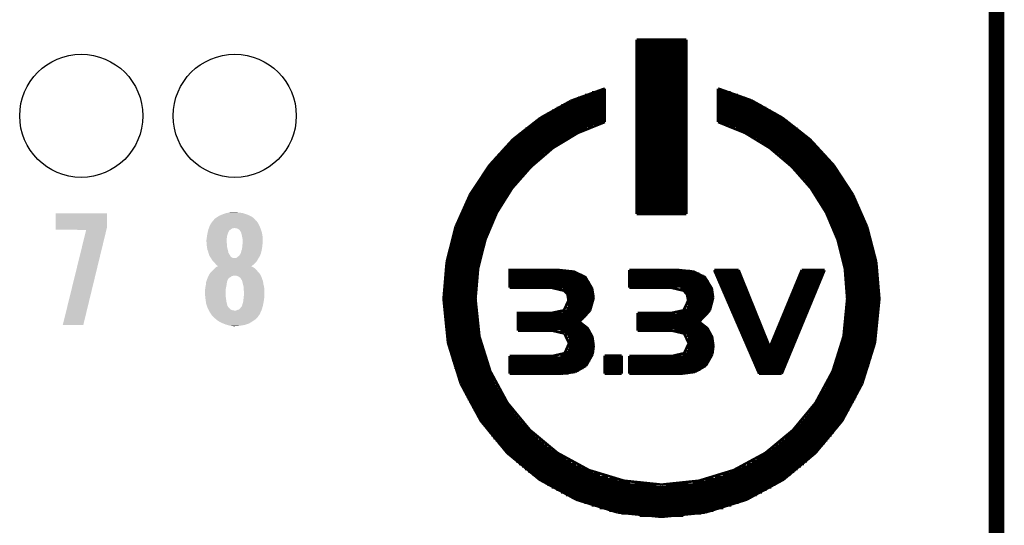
# Model space of a CAD drawing. Extents: x -1.3 to 24.2, y -3.9 to 39.2.
# Tile 21 of 37: x 14.6 to 24.2, y 19.2 to 24.1. Entities that reach past the tile are written whole.
import ezdxf

# ---------------------------------------------------------------- set-up
doc = ezdxf.new("R2010")
doc.units = 0
doc.layers.get('0').update_dxf_attribs({"linetype": 'CONTINUOUS'})
for name, color, linetype in [('THERMO_10_CLICK_V101_GKO', 5, 'CONTINUOUS'), ('THERMO_10_CLICK_V101_GTO', 14, 'CONTINUOUS'), ('THERMO_10_CLICK_V101_GTS', 12, 'CONTINUOUS')]:
    doc.layers.add(name, color=color, linetype=linetype)

# ---------------------------------------------------------------- blocks, each defined once
blk = doc.blocks.new('ROUND_38')
blk.add_circle((0, 0), 0.602)

msp = doc.modelspace()

# ---------------------------------------------------------------- linework, layer by layer
at = {"layer": 'THERMO_10_CLICK_V101_GKO', "const_width": 0.1524}
msp.add_lwpolyline([(24.13, -1.27), (24.13, 36.83)], dxfattribs=at)
at = {"layer": 'THERMO_10_CLICK_V101_GTO', "const_width": 0.0254}
for points in [[(20.60956, 22.24024), (20.60956, 23.94458)], [(20.60956, 23.94458), (21.09724, 23.94458)], [(20.60956, 23.93442), (21.09724, 23.93442)], [(20.60956, 23.90902), (21.09724, 23.90902)], [(20.60956, 23.88362), (21.09724, 23.88362)], [(21.09724, 22.24024), (21.09724, 23.94458)], [(20.60956, 23.85822), (21.09724, 23.85822)], [(20.60956, 23.83282), (21.09724, 23.83282)], [(20.60956, 23.80742), (21.09724, 23.80742)], [(20.60956, 23.78202), (21.09724, 23.78202)], [(20.60956, 23.75662), (21.09724, 23.75662)], [(20.60956, 23.73122), (21.09724, 23.73122)], [(20.60956, 23.70582), (21.09724, 23.70582)], [(20.60956, 23.68042), (21.09724, 23.68042)], [(20.60956, 23.65502), (21.09724, 23.65502)], [(20.60956, 23.62962), (21.09724, 23.62962)], [(20.60956, 23.60422), (21.09724, 23.60422)], [(20.60956, 23.57882), (21.09724, 23.57882)], [(20.60956, 23.55342), (21.09724, 23.55342)], [(20.60956, 23.52802), (21.09724, 23.52802)], [(20.60956, 23.50262), (21.09724, 23.50262)], [(19.96948, 23.34768), (20.29968, 23.46706)], [(20.1041, 23.40356), (20.29968, 23.40356)], [(20.17522, 23.42896), (20.29968, 23.42896)], [(20.2565, 23.45436), (20.29968, 23.45436)], [(20.29968, 23.1394), (20.29968, 23.46706)], [(20.60956, 23.47722), (21.09724, 23.47722)], [(20.60956, 23.45182), (21.09724, 23.45182)], [(20.60956, 23.42642), (21.09724, 23.42642)], [(20.60956, 23.40102), (21.09724, 23.40102)], [(21.40712, 23.1394), (21.40712, 23.46706)], [(21.40712, 23.46706), (21.73478, 23.35022)], [(21.40712, 23.45436), (21.4503, 23.45436)], [(21.40712, 23.42896), (21.53158, 23.42896)], [(21.40712, 23.40356), (21.6027, 23.40356)], [(19.66976, 23.18004), (19.96948, 23.34768)], [(19.8755, 23.30196), (20.29968, 23.30196)], [(19.9263, 23.32736), (20.29968, 23.32736)], [(19.97964, 23.35276), (20.29968, 23.35276)], [(20.0406, 23.37816), (20.29968, 23.37816)], [(20.60956, 23.37562), (21.09724, 23.37562)], [(20.60956, 23.35022), (21.09724, 23.35022)], [(20.60956, 23.32482), (21.09724, 23.32482)], [(20.60956, 23.29942), (21.09724, 23.29942)], [(21.40712, 23.37816), (21.6662, 23.37816)], [(21.40712, 23.35276), (21.72462, 23.35276)], [(21.40712, 23.32736), (21.7805, 23.32736)], [(21.40712, 23.30196), (21.8313, 23.30196)], [(21.73478, 23.35022), (22.03704, 23.18004)], [(19.70024, 23.20036), (20.29968, 23.20036)], [(19.74088, 23.22576), (20.29968, 23.22576)], [(19.78152, 23.25116), (20.29968, 23.25116)], [(19.82724, 23.27656), (20.29968, 23.27656)], [(20.60956, 23.27402), (21.09724, 23.27402)], [(20.60956, 23.24862), (21.09724, 23.24862)], [(20.60956, 23.22322), (21.09724, 23.22322)], [(20.60956, 23.19782), (21.09724, 23.19782)], [(21.40712, 23.27656), (21.87956, 23.27656)], [(21.40712, 23.25116), (21.92274, 23.25116)], [(21.40712, 23.22576), (21.96592, 23.22576)], [(21.40712, 23.20036), (22.00656, 23.20036)], [(19.03476, 21.40966), (19.06016, 21.70684), (19.13128, 21.98878), (19.24304, 22.25294), (19.3929, 22.4917), (19.57832, 22.70252), (19.79168, 22.8854), (20.03552, 23.03272), (20.29968, 23.1394)], [(19.40052, 22.96922), (19.66976, 23.18004)], [(19.55546, 23.09876), (20.18538, 23.09876)], [(19.58848, 23.12416), (20.25396, 23.12416)], [(19.62404, 23.14956), (20.29968, 23.14956)], [(19.66214, 23.17496), (20.29968, 23.17496)], [(20.60956, 23.17242), (21.09724, 23.17242)], [(20.60956, 23.14702), (21.09724, 23.14702)], [(20.60956, 23.12162), (21.09724, 23.12162)], [(21.40712, 23.17496), (22.04466, 23.17496)], [(21.40712, 23.14956), (22.08276, 23.14956)], [(21.40712, 23.1394), (21.67128, 23.03272), (21.91258, 22.8854), (22.12848, 22.70252), (22.3139, 22.4917), (22.46376, 22.25294), (22.57552, 21.98878), (22.64664, 21.70684), (22.6695, 21.40966)], [(21.45284, 23.12416), (22.11578, 23.12416)], [(21.52142, 23.09876), (22.15134, 23.09876)], [(22.03704, 23.18004), (22.30628, 22.96922)], [(19.46148, 23.02256), (20.01774, 23.02256)], [(19.49196, 23.04796), (20.06854, 23.04796)], [(19.52244, 23.07336), (20.12442, 23.07336)], [(20.60956, 23.09622), (21.09724, 23.09622)], [(20.60956, 23.07082), (21.09724, 23.07082)], [(20.60956, 23.04542), (21.09724, 23.04542)], [(20.60956, 23.02002), (21.09724, 23.02002)], [(21.58238, 23.07336), (22.18436, 23.07336)], [(21.63826, 23.04796), (22.21484, 23.04796)], [(21.68906, 23.02256), (22.24532, 23.02256)], [(19.16938, 22.71522), (19.40052, 22.96922)], [(19.35226, 22.92096), (19.84502, 22.92096)], [(19.37766, 22.94636), (19.88566, 22.94636)], [(19.4056, 22.97176), (19.9263, 22.97176)], [(19.43354, 22.99716), (19.96948, 22.99716)], [(20.60956, 22.99462), (21.09724, 22.99462)], [(20.60956, 22.96922), (21.09724, 22.96922)], [(20.60956, 22.94382), (21.09724, 22.94382)], [(20.60956, 22.91842), (21.09724, 22.91842)], [(21.73478, 22.99716), (22.27326, 22.99716)], [(21.7805, 22.97176), (22.3012, 22.97176)], [(21.82114, 22.94636), (22.32914, 22.94636)], [(21.85924, 22.92096), (22.35454, 22.92096)], [(22.30628, 22.96922), (22.53742, 22.71776)], [(19.25574, 22.81936), (19.70786, 22.81936)], [(19.2786, 22.84476), (19.74088, 22.84476)], [(19.30146, 22.87016), (19.7739, 22.87016)], [(19.32686, 22.89556), (19.80946, 22.89556)], [(20.60956, 22.89302), (21.09724, 22.89302)], [(20.60956, 22.86762), (21.09724, 22.86762)], [(20.60956, 22.84222), (21.09724, 22.84222)], [(20.60956, 22.81682), (21.09724, 22.81682)], [(21.89734, 22.89556), (22.37994, 22.89556)], [(21.9329, 22.87016), (22.4028, 22.87016)], [(21.96592, 22.84476), (22.4282, 22.84476)], [(21.99894, 22.81936), (22.45106, 22.81936)], [(18.98142, 22.43074), (19.16938, 22.71522)], [(19.17192, 22.71776), (19.59356, 22.71776)], [(19.19224, 22.74316), (19.61896, 22.74316)], [(19.21256, 22.76856), (19.64944, 22.76856)], [(19.23288, 22.79396), (19.67738, 22.79396)], [(20.60956, 22.79142), (21.09724, 22.79142)], [(20.60956, 22.76602), (21.09724, 22.76602)], [(20.60956, 22.74062), (21.09724, 22.74062)], [(20.60956, 22.71522), (21.09724, 22.71522)], [(22.02942, 22.79396), (22.47392, 22.79396)], [(22.05736, 22.76856), (22.49424, 22.76856)], [(22.0853, 22.74316), (22.51456, 22.74316)], [(22.11324, 22.71776), (22.53488, 22.71776)], [(22.53742, 22.71776), (22.72538, 22.43074)], [(19.09572, 22.61616), (19.4945, 22.61616)], [(19.1135, 22.64156), (19.51736, 22.64156)], [(19.13128, 22.66696), (19.54276, 22.66696)], [(19.1516, 22.69236), (19.56816, 22.69236)], [(20.60956, 22.68982), (21.09724, 22.68982)], [(20.60956, 22.66442), (21.09724, 22.66442)], [(20.60956, 22.63902), (21.09724, 22.63902)], [(22.13864, 22.69236), (22.5552, 22.69236)], [(22.16404, 22.66696), (22.57298, 22.66696)], [(22.1869, 22.64156), (22.59076, 22.64156)], [(22.20976, 22.61616), (22.60854, 22.61616)], [(19.04492, 22.53996), (19.431, 22.53996)], [(19.0627, 22.56536), (19.45132, 22.56536)], [(19.07794, 22.59076), (19.47418, 22.59076)], [(20.60956, 22.61362), (21.09724, 22.61362)], [(20.60956, 22.58822), (21.09724, 22.58822)], [(20.60956, 22.56282), (21.09724, 22.56282)], [(20.60956, 22.53742), (21.09724, 22.53742)], [(22.23262, 22.59076), (22.62632, 22.59076)], [(22.25548, 22.56536), (22.6441, 22.56536)], [(22.2758, 22.53996), (22.65934, 22.53996)], [(18.83918, 22.11324), (18.98142, 22.43074)], [(18.9865, 22.43836), (19.3548, 22.43836)], [(18.9992, 22.46376), (19.37258, 22.46376)], [(19.01444, 22.48916), (19.3929, 22.48916)], [(19.02968, 22.51456), (19.41068, 22.51456)], [(20.60956, 22.51202), (21.09724, 22.51202)], [(20.60956, 22.48662), (21.09724, 22.48662)], [(20.60956, 22.46122), (21.09724, 22.46122)], [(20.60956, 22.43582), (21.09724, 22.43582)], [(22.29612, 22.51456), (22.67458, 22.51456)], [(22.3139, 22.48916), (22.68982, 22.48916)], [(22.33168, 22.46376), (22.70506, 22.46376)], [(22.34946, 22.43836), (22.7203, 22.43836)], [(22.72538, 22.43074), (22.86508, 22.11324)], [(18.93316, 22.33676), (19.2913, 22.33676)], [(18.94586, 22.36216), (19.30654, 22.36216)], [(18.95856, 22.38756), (19.32178, 22.38756)], [(18.97126, 22.41296), (19.33956, 22.41296)], [(20.60956, 22.41042), (21.09724, 22.41042)], [(20.60956, 22.38502), (21.09724, 22.38502)], [(20.60956, 22.35962), (21.09724, 22.35962)], [(20.60956, 22.33422), (21.09724, 22.33422)], [(22.36724, 22.41296), (22.733, 22.41296)], [(22.38502, 22.38756), (22.74824, 22.38756)], [(22.40026, 22.36216), (22.76094, 22.36216)], [(22.4155, 22.33676), (22.77364, 22.33676)], [(18.88744, 22.23516), (19.23542, 22.23516)], [(18.8976, 22.26056), (19.24812, 22.26056)], [(18.9103, 22.28596), (19.26082, 22.28596)], [(18.92046, 22.31136), (19.27606, 22.31136)], [(20.60956, 22.30882), (21.09724, 22.30882)], [(20.60956, 22.28342), (21.09724, 22.28342)], [(20.60956, 22.25802), (21.09724, 22.25802)], [(20.60956, 22.24024), (21.09724, 22.24024)], [(22.43074, 22.31136), (22.7838, 22.31136)], [(22.44598, 22.28596), (22.7965, 22.28596)], [(22.45868, 22.26056), (22.80666, 22.26056)], [(22.47138, 22.23516), (22.81936, 22.23516)], [(18.85696, 22.15896), (19.19732, 22.15896)], [(18.86712, 22.18436), (19.21002, 22.18436)], [(18.87728, 22.20976), (19.22272, 22.20976)], [(22.48408, 22.20976), (22.82952, 22.20976)], [(22.49678, 22.18436), (22.83968, 22.18436)], [(22.50948, 22.15896), (22.84984, 22.15896)], [(18.75282, 21.77034), (18.83918, 22.11324)], [(18.8214, 22.05736), (19.15414, 22.05736)], [(18.82902, 22.08276), (19.1643, 22.08276)], [(18.83918, 22.10816), (19.17446, 22.10816)], [(18.8468, 22.13356), (19.18716, 22.13356)], [(22.51964, 22.13356), (22.85746, 22.13356)], [(22.5298, 22.10816), (22.86762, 22.10816)], [(22.5425, 22.08276), (22.87524, 22.08276)], [(22.55012, 22.05736), (22.8854, 22.05736)], [(22.86508, 22.11324), (22.95398, 21.77034)], [(18.79092, 21.95576), (19.11858, 21.95576)], [(18.79854, 21.98116), (19.12874, 21.98116)], [(18.80616, 22.00656), (19.13636, 22.00656)], [(18.81378, 22.03196), (19.14652, 22.03196)], [(22.56028, 22.03196), (22.89302, 22.03196)], [(22.57044, 22.00656), (22.90064, 22.00656)], [(22.57806, 21.98116), (22.90826, 21.98116)], [(22.58568, 21.95576), (22.91334, 21.95576)], [(18.76806, 21.85416), (19.09064, 21.85416)], [(18.77314, 21.87956), (19.09826, 21.87956)], [(18.77822, 21.90496), (19.10334, 21.90496)], [(18.78584, 21.93036), (19.11096, 21.93036)], [(22.5933, 21.93036), (22.92096, 21.93036)], [(22.60092, 21.90496), (22.92604, 21.90496)], [(22.60854, 21.87956), (22.93366, 21.87956)], [(22.61616, 21.85416), (22.93874, 21.85416)], [(18.72234, 21.40966), (18.75282, 21.77034)], [(18.74774, 21.75256), (19.06778, 21.75256)], [(18.75282, 21.77796), (19.07286, 21.77796)], [(18.7579, 21.80336), (19.07794, 21.80336)], [(18.76298, 21.82876), (19.08556, 21.82876)], [(22.62124, 21.82876), (22.94382, 21.82876)], [(22.62632, 21.80336), (22.9489, 21.80336)], [(22.63394, 21.77796), (22.95398, 21.77796)], [(22.63902, 21.75256), (22.95652, 21.75256)], [(22.95398, 21.77034), (22.98446, 21.40966)], [(18.73758, 21.67636), (19.05508, 21.67636)], [(18.74012, 21.70176), (19.06016, 21.70176)], [(18.7452, 21.72716), (19.0627, 21.72716)], [(19.37004, 21.51888), (19.37004, 21.6916), (19.85264, 21.6916), (19.99742, 21.67636), (20.10918, 21.62302), (20.17522, 21.51126), (20.19046, 21.41982)], [(19.37004, 21.67382), (20.01012, 21.67382)], [(20.53844, 21.51888), (20.53844, 21.6916)], [(20.53844, 21.6916), (21.02358, 21.6916)], [(20.53844, 21.68398), (21.1328, 21.68398)], [(20.53844, 21.65858), (21.22424, 21.65858)], [(21.02358, 21.6916), (21.16836, 21.67636), (21.27758, 21.62302), (21.34616, 21.51126), (21.35886, 21.41982)], [(21.36902, 21.6916), (21.60778, 21.6916)], [(21.36902, 21.6916), (21.80844, 20.67814)], [(21.37664, 21.67382), (21.6154, 21.67382)], [(21.60778, 21.6916), (21.91258, 20.93722), (22.225, 21.6916)], [(22.02942, 20.67814), (22.44852, 21.6916)], [(22.21738, 21.67382), (22.44344, 21.67382)], [(22.225, 21.6916), (22.44852, 21.6916)], [(22.64156, 21.72716), (22.9616, 21.72716)], [(22.64664, 21.70176), (22.96414, 21.70176)], [(22.65172, 21.67636), (22.96922, 21.67636)], [(18.72742, 21.57476), (19.04238, 21.57476)], [(18.72996, 21.60016), (19.04492, 21.60016)], [(18.7325, 21.62556), (19.04746, 21.62556)], [(18.73504, 21.65096), (19.05254, 21.65096)], [(19.37004, 21.64842), (20.07108, 21.64842)], [(19.37004, 21.62302), (20.10918, 21.62302)], [(19.37004, 21.59762), (20.13204, 21.59762)], [(19.37004, 21.57222), (20.14982, 21.57222)], [(20.53844, 21.63318), (21.26742, 21.63318)], [(20.53844, 21.60778), (21.29536, 21.60778)], [(20.53844, 21.58238), (21.31568, 21.58238)], [(20.53844, 21.55698), (21.32838, 21.55698)], [(21.3868, 21.64842), (21.62556, 21.64842)], [(21.39696, 21.62302), (21.63572, 21.62302)], [(21.40966, 21.59762), (21.64588, 21.59762)], [(21.41982, 21.57222), (21.65604, 21.57222)], [(22.1742, 21.57222), (22.40026, 21.57222)], [(22.18436, 21.59762), (22.41042, 21.59762)], [(22.19452, 21.62302), (22.42058, 21.62302)], [(22.20722, 21.64842), (22.43074, 21.64842)], [(22.65426, 21.65096), (22.97176, 21.65096)], [(22.6568, 21.62556), (22.9743, 21.62556)], [(22.65934, 21.60016), (22.97684, 21.60016)], [(22.66188, 21.57476), (22.97938, 21.57476)], [(18.72234, 21.49856), (19.0373, 21.49856)], [(18.72234, 21.47316), (19.0373, 21.47316)], [(18.72488, 21.54936), (19.04238, 21.54936)], [(18.72488, 21.52396), (19.03984, 21.52396)], [(19.37004, 21.54682), (20.16252, 21.54682)], [(19.37004, 21.52142), (20.17268, 21.52142)], [(19.37004, 21.51888), (19.77898, 21.51888)], [(19.77898, 21.51888), (19.89836, 21.49094)], [(19.89074, 21.49602), (20.1803, 21.49602)], [(19.89836, 21.49094), (19.93392, 21.45538)], [(19.92376, 21.47062), (20.18538, 21.47062)], [(20.53844, 21.53158), (21.33854, 21.53158)], [(20.53844, 21.51888), (20.94992, 21.51888)], [(20.94992, 21.51888), (21.0693, 21.49094)], [(21.03882, 21.50618), (21.34616, 21.50618)], [(21.0693, 21.49094), (21.10232, 21.45538)], [(21.08454, 21.48078), (21.35378, 21.48078)], [(21.42998, 21.54682), (21.6662, 21.54682)], [(21.44268, 21.52142), (21.67636, 21.52142)], [(21.45284, 21.49602), (21.68652, 21.49602)], [(21.463, 21.47062), (21.69668, 21.47062)], [(22.13356, 21.47062), (22.35708, 21.47062)], [(22.14372, 21.49602), (22.36724, 21.49602)], [(22.15388, 21.52142), (22.37994, 21.52142)], [(22.16404, 21.54682), (22.3901, 21.54682)], [(22.66442, 21.54936), (22.97938, 21.54936)], [(22.66696, 21.52396), (22.98192, 21.52396)], [(22.66696, 21.49856), (22.98192, 21.49856)], [(22.6695, 21.47316), (22.98446, 21.47316)], [(18.72234, 21.44776), (19.0373, 21.44776)], [(18.72234, 21.42236), (19.03476, 21.42236)], [(18.72234, 21.40966), (18.76552, 20.9804)], [(18.72234, 21.39696), (19.03476, 21.39696)], [(18.72234, 21.37156), (19.0373, 21.37156)], [(19.03476, 21.40966), (19.07286, 21.0439)], [(19.77898, 21.2725), (19.89836, 21.2979), (19.94408, 21.39442)], [(19.93392, 21.45538), (19.94408, 21.39442)], [(19.93646, 21.44522), (20.18792, 21.44522)], [(19.94154, 21.41982), (20.19046, 21.41982)], [(19.94408, 21.39442), (20.18792, 21.39442)], [(19.94408, 21.36902), (20.18538, 21.36902)], [(20.1549, 21.29536), (20.19046, 21.41982)], [(20.94992, 21.2725), (21.0693, 21.2979), (21.11502, 21.39442)], [(21.10232, 21.45538), (21.35632, 21.45538)], [(21.10232, 21.45538), (21.11502, 21.39442)], [(21.10994, 21.42998), (21.35886, 21.42998)], [(21.11502, 21.40458), (21.35886, 21.40458)], [(21.11502, 21.37918), (21.35632, 21.37918)], [(21.32584, 21.29536), (21.35886, 21.41982)], [(21.4757, 21.44522), (21.70684, 21.44522)], [(21.48586, 21.41982), (21.717, 21.41982)], [(21.49602, 21.39442), (21.72716, 21.39442)], [(21.50872, 21.36902), (21.73732, 21.36902)], [(22.09038, 21.36902), (22.31644, 21.36902)], [(22.10054, 21.39442), (22.3266, 21.39442)], [(22.1107, 21.41982), (22.33676, 21.41982)], [(22.1234, 21.44522), (22.34692, 21.44522)], [(22.63394, 21.0439), (22.6695, 21.40966)], [(22.6695, 21.44776), (22.98446, 21.44776)], [(22.6695, 21.42236), (22.98446, 21.42236)], [(22.6695, 21.39696), (22.98446, 21.39696)], [(22.6695, 21.37156), (22.98446, 21.37156)], [(22.94128, 20.9804), (22.98446, 21.40966)], [(18.72234, 21.34616), (19.0373, 21.34616)], [(18.72234, 21.32076), (19.0373, 21.32076)], [(18.72488, 21.29536), (19.03984, 21.29536)], [(18.72488, 21.26996), (19.04238, 21.26996)], [(19.44878, 21.09978), (19.44878, 21.2725), (19.77898, 21.2725)], [(19.8882, 21.29282), (20.15236, 21.29282)], [(19.92376, 21.31822), (20.1676, 21.31822)], [(19.93646, 21.34362), (20.17776, 21.34362)], [(20.05076, 21.18614), (20.1549, 21.29536)], [(20.61972, 21.09978), (20.61972, 21.2725)], [(20.61972, 21.2725), (20.94992, 21.2725)], [(21.00072, 21.27758), (21.31314, 21.27758)], [(21.07438, 21.30298), (21.32838, 21.30298)], [(21.09978, 21.32838), (21.34108, 21.32838)], [(21.10994, 21.35378), (21.35124, 21.35378)], [(21.2217, 21.18614), (21.32584, 21.29536)], [(21.51888, 21.34362), (21.74748, 21.34362)], [(21.52904, 21.31822), (21.75764, 21.31822)], [(21.54174, 21.29282), (21.7678, 21.29282)], [(22.0599, 21.29282), (22.28342, 21.29282)], [(22.07006, 21.31822), (22.29358, 21.31822)], [(22.08022, 21.34362), (22.30628, 21.34362)], [(22.66442, 21.26996), (22.97938, 21.26996)], [(22.66696, 21.32076), (22.98192, 21.32076)], [(22.66696, 21.29536), (22.98192, 21.29536)], [(22.6695, 21.34616), (22.98446, 21.34616)], [(18.72742, 21.24456), (19.04238, 21.24456)], [(18.72996, 21.21916), (19.04492, 21.21916)], [(18.7325, 21.19376), (19.04746, 21.19376)], [(19.44878, 21.26742), (20.13458, 21.26742)], [(19.44878, 21.24202), (20.11426, 21.24202)], [(19.44878, 21.21662), (20.08886, 21.21662)], [(19.44878, 21.19122), (20.05838, 21.19122)], [(20.05076, 21.18614), (20.13204, 21.12264), (20.17776, 21.03882), (20.19046, 20.94992)], [(20.61972, 21.25218), (21.29282, 21.25218)], [(20.61972, 21.22678), (21.26742, 21.22678)], [(20.61972, 21.20138), (21.23948, 21.20138)], [(20.61972, 21.17598), (21.23694, 21.17598)], [(21.2217, 21.18614), (21.30298, 21.12264), (21.3487, 21.03882), (21.3614, 20.94992)], [(21.5519, 21.26742), (21.77796, 21.26742)], [(21.56206, 21.24202), (21.78812, 21.24202)], [(21.57476, 21.21662), (21.80082, 21.21662)], [(21.58492, 21.19122), (21.81098, 21.19122)], [(22.01672, 21.19122), (22.24278, 21.19122)], [(22.02688, 21.21662), (22.25294, 21.21662)], [(22.03958, 21.24202), (22.2631, 21.24202)], [(22.04974, 21.26742), (22.27326, 21.26742)], [(22.6568, 21.19376), (22.9743, 21.19376)], [(22.65934, 21.21916), (22.97684, 21.21916)], [(22.66188, 21.24456), (22.97938, 21.24456)], [(18.73504, 21.16836), (19.05254, 21.16836)], [(18.73758, 21.14296), (19.05508, 21.14296)], [(18.74012, 21.11756), (19.06016, 21.11756)], [(18.7452, 21.09216), (19.0627, 21.09216)], [(19.44878, 21.16582), (20.08124, 21.16582)], [(19.44878, 21.14042), (20.11426, 21.14042)], [(19.44878, 21.11502), (20.13966, 21.11502)], [(19.44878, 21.09978), (19.78406, 21.09978)], [(19.78406, 21.09978), (19.90344, 21.07184)], [(19.8628, 21.08962), (20.15744, 21.08962)], [(20.61972, 21.15058), (21.2725, 21.15058)], [(20.61972, 21.12518), (21.30044, 21.12518)], [(20.61972, 21.09978), (20.955, 21.09978)], [(20.955, 21.09978), (21.07438, 21.07184)], [(20.97786, 21.09978), (21.32076, 21.09978)], [(21.59762, 21.16582), (21.82114, 21.16582)], [(21.60778, 21.14042), (21.8313, 21.14042)], [(21.61794, 21.11502), (21.84146, 21.11502)], [(21.63064, 21.08962), (21.85162, 21.08962)], [(21.97608, 21.08962), (22.1996, 21.08962)], [(21.98624, 21.11502), (22.20976, 21.11502)], [(21.9964, 21.14042), (22.21992, 21.14042)], [(22.00656, 21.16582), (22.23008, 21.16582)], [(22.64156, 21.09216), (22.9616, 21.09216)], [(22.64664, 21.11756), (22.96414, 21.11756)], [(22.65172, 21.14296), (22.96922, 21.14296)], [(22.65426, 21.16836), (22.97176, 21.16836)], [(18.74774, 21.06676), (19.06778, 21.06676)], [(18.75282, 21.04136), (19.07286, 21.04136)], [(18.7579, 21.01596), (19.07794, 21.01596)], [(18.76298, 20.99056), (19.08556, 20.99056)], [(18.76552, 20.9804), (18.88998, 20.58162)], [(19.07286, 21.0439), (19.17954, 20.70354)], [(19.90344, 21.07184), (19.94916, 20.97532)], [(19.9136, 21.06422), (20.17014, 21.06422)], [(19.93646, 21.03882), (20.17776, 21.03882)], [(19.94662, 21.01342), (20.18538, 21.01342)], [(19.94916, 20.98802), (20.18792, 20.98802)], [(21.07184, 21.07438), (21.336, 21.07438)], [(21.07438, 21.07184), (21.1201, 20.97532)], [(21.09978, 21.04898), (21.34616, 21.04898)], [(21.11248, 21.02358), (21.35378, 21.02358)], [(21.11756, 20.99818), (21.35886, 20.99818)], [(21.6408, 21.06422), (21.86178, 21.06422)], [(21.65096, 21.03882), (21.87194, 21.03882)], [(21.66366, 21.01342), (21.8821, 21.01342)], [(21.67382, 20.98802), (21.89226, 20.98802)], [(21.9329, 20.98802), (22.15642, 20.98802)], [(21.94306, 21.01342), (22.16658, 21.01342)], [(21.95576, 21.03882), (22.17928, 21.03882)], [(21.96592, 21.06422), (22.18944, 21.06422)], [(22.52726, 20.70354), (22.63394, 21.0439)], [(22.62124, 20.99056), (22.94382, 20.99056)], [(22.62632, 21.01596), (22.9489, 21.01596)], [(22.63394, 21.04136), (22.95398, 21.04136)], [(22.63902, 21.06676), (22.95652, 21.06676)], [(22.81682, 20.58162), (22.94128, 20.9804)], [(18.76806, 20.96516), (19.09064, 20.96516)], [(18.77314, 20.93976), (19.09826, 20.93976)], [(18.77822, 20.91436), (19.10334, 20.91436)], [(18.78584, 20.88896), (19.11096, 20.88896)], [(19.37004, 20.85086), (19.78406, 20.85086), (19.90598, 20.8788), (19.94916, 20.97532)], [(19.91614, 20.88642), (20.18538, 20.88642)], [(19.93646, 20.91182), (20.19046, 20.91182)], [(19.94662, 20.93722), (20.19046, 20.93722)], [(19.94916, 20.96262), (20.19046, 20.96262)], [(20.1803, 20.86864), (20.19046, 20.94992)], [(20.955, 20.85086), (21.07438, 20.8788), (21.1201, 20.97532)], [(21.09724, 20.89658), (21.35632, 20.89658)], [(21.10994, 20.92198), (21.3614, 20.92198)], [(21.11756, 20.94738), (21.3614, 20.94738)], [(21.1201, 20.97278), (21.3614, 20.97278)], [(21.35124, 20.86864), (21.3614, 20.94992)], [(21.68398, 20.96262), (21.90242, 20.96262)], [(21.69668, 20.93722), (21.91258, 20.93722)], [(21.70684, 20.91182), (22.12594, 20.91182)], [(21.717, 20.88642), (22.11578, 20.88642)], [(21.91258, 20.93722), (22.1361, 20.93722)], [(21.92274, 20.96262), (22.14626, 20.96262)], [(22.5933, 20.88896), (22.92096, 20.88896)], [(22.60092, 20.91436), (22.92604, 20.91436)], [(22.60854, 20.93976), (22.93366, 20.93976)], [(22.61616, 20.96516), (22.93874, 20.96516)], [(18.79092, 20.86356), (19.11858, 20.86356)], [(18.79854, 20.83816), (19.12874, 20.83816)], [(18.80616, 20.81276), (19.13636, 20.81276)], [(18.81378, 20.78736), (19.14652, 20.78736)], [(19.37004, 20.67814), (19.37004, 20.85086)], [(19.37004, 20.83562), (20.17014, 20.83562)], [(19.37004, 20.81022), (20.15744, 20.81022)], [(19.8628, 20.86102), (20.17776, 20.86102)], [(20.1168, 20.75688), (20.1803, 20.86864)], [(20.29714, 20.85594), (20.46478, 20.85594)], [(20.29714, 20.67814), (20.29714, 20.85594)], [(20.29714, 20.83562), (20.46478, 20.83562)], [(20.29714, 20.81022), (20.46478, 20.81022)], [(20.46478, 20.67814), (20.46478, 20.85594)], [(20.53844, 20.67814), (20.53844, 20.85086)], [(20.53844, 20.85086), (20.955, 20.85086)], [(20.53844, 20.84578), (21.34362, 20.84578)], [(20.53844, 20.82038), (21.33346, 20.82038)], [(20.53844, 20.79498), (21.31822, 20.79498)], [(21.05914, 20.87118), (21.35124, 20.87118)], [(21.28774, 20.75688), (21.35124, 20.86864)], [(21.7297, 20.86102), (22.10308, 20.86102)], [(21.73986, 20.83562), (22.09292, 20.83562)], [(21.75002, 20.81022), (22.08276, 20.81022)], [(22.56028, 20.78736), (22.89302, 20.78736)], [(22.57044, 20.81276), (22.90064, 20.81276)], [(22.57806, 20.83816), (22.90826, 20.83816)], [(22.58568, 20.86356), (22.91334, 20.86356)], [(18.8214, 20.76196), (19.15414, 20.76196)], [(18.82902, 20.73656), (19.1643, 20.73656)], [(18.83918, 20.71116), (19.17446, 20.71116)], [(19.17954, 20.70354), (19.34718, 20.39366)], [(19.37004, 20.78482), (20.1422, 20.78482)], [(19.37004, 20.75942), (20.11934, 20.75942)], [(19.37004, 20.73402), (20.08886, 20.73402)], [(19.37004, 20.70862), (20.04314, 20.70862)], [(19.8755, 20.67814), (20.01012, 20.69592)], [(20.01012, 20.69592), (20.1168, 20.75688)], [(20.29714, 20.78482), (20.46478, 20.78482)], [(20.29714, 20.75942), (20.46478, 20.75942)], [(20.29714, 20.73402), (20.46478, 20.73402)], [(20.29714, 20.70862), (20.46478, 20.70862)], [(20.53844, 20.76958), (21.2979, 20.76958)], [(20.53844, 20.74418), (21.26996, 20.74418)], [(20.53844, 20.71878), (21.23186, 20.71878)], [(20.53844, 20.69338), (21.16582, 20.69338)], [(21.04644, 20.67814), (21.18106, 20.69592)], [(21.18106, 20.69592), (21.28774, 20.75688)], [(21.76272, 20.78482), (22.0726, 20.78482)], [(21.77288, 20.75942), (22.06244, 20.75942)], [(21.78304, 20.73402), (22.05228, 20.73402)], [(21.79574, 20.70862), (22.04212, 20.70862)], [(22.35962, 20.39366), (22.52726, 20.70354)], [(22.5298, 20.71116), (22.86762, 20.71116)], [(22.5425, 20.73656), (22.87524, 20.73656)], [(22.55012, 20.76196), (22.8854, 20.76196)], [(18.8468, 20.68576), (19.18716, 20.68576)], [(18.85696, 20.66036), (19.19732, 20.66036)], [(18.86712, 20.63496), (19.21002, 20.63496)], [(18.87728, 20.60956), (19.22018, 20.60956)], [(19.37004, 20.68322), (19.94662, 20.68322)], [(19.37004, 20.67814), (19.8755, 20.67814)], [(20.29714, 20.68322), (20.46478, 20.68322)], [(20.29714, 20.67814), (20.46478, 20.67814)], [(20.53844, 20.67814), (21.04644, 20.67814)], [(21.8059, 20.68322), (22.02942, 20.68322)], [(21.80844, 20.67814), (22.02942, 20.67814)], [(22.48408, 20.60956), (22.82952, 20.60956)], [(22.49678, 20.63496), (22.83968, 20.63496)], [(22.50948, 20.66036), (22.84984, 20.66036)], [(22.51964, 20.68576), (22.85746, 20.68576)], [(18.88744, 20.58416), (19.23288, 20.58416)], [(18.88998, 20.58162), (19.08556, 20.2184), (19.34464, 19.90344), (19.66214, 19.64182), (20.02282, 19.44624), (20.42414, 19.32178)], [(18.8976, 20.55876), (19.24812, 20.55876)], [(18.9103, 20.53336), (19.26082, 20.53336)], [(18.92046, 20.50796), (19.27606, 20.50796)], [(21.28266, 19.32178), (21.68398, 19.44624), (22.04466, 19.64182), (22.35962, 19.90344), (22.62124, 20.2184), (22.81682, 20.58162)], [(22.43074, 20.50796), (22.78634, 20.50796)], [(22.44598, 20.53336), (22.7965, 20.53336)], [(22.45868, 20.55876), (22.8092, 20.55876)], [(22.47138, 20.58416), (22.81936, 20.58416)], [(18.93316, 20.48256), (19.2913, 20.48256)], [(18.94586, 20.45716), (19.30654, 20.45716)], [(18.95856, 20.43176), (19.32178, 20.43176)], [(18.97126, 20.40636), (19.33702, 20.40636)], [(22.36724, 20.40636), (22.73554, 20.40636)], [(22.38502, 20.43176), (22.74824, 20.43176)], [(22.40026, 20.45716), (22.76094, 20.45716)], [(22.4155, 20.48256), (22.77364, 20.48256)], [(18.9865, 20.38096), (19.3548, 20.38096)], [(18.9992, 20.35556), (19.37258, 20.35556)], [(19.01444, 20.33016), (19.39036, 20.33016)], [(19.34718, 20.39366), (19.56816, 20.12696)], [(22.13864, 20.12696), (22.35962, 20.39366)], [(22.3139, 20.33016), (22.69236, 20.33016)], [(22.33422, 20.35556), (22.70506, 20.35556)], [(22.352, 20.38096), (22.7203, 20.38096)], [(19.02968, 20.30476), (19.41068, 20.30476)], [(19.04492, 20.27936), (19.431, 20.27936)], [(19.0627, 20.25396), (19.45132, 20.25396)], [(19.07794, 20.22856), (19.47164, 20.22856)], [(22.23262, 20.22856), (22.62886, 20.22856)], [(22.25548, 20.25396), (22.6441, 20.25396)], [(22.2758, 20.27936), (22.65934, 20.27936)], [(22.29612, 20.30476), (22.67712, 20.30476)], [(19.09572, 20.20316), (19.4945, 20.20316)], [(19.1135, 20.17776), (19.51736, 20.17776)], [(19.13128, 20.15236), (19.54276, 20.15236)], [(19.1516, 20.12696), (19.56562, 20.12696)], [(19.56816, 20.12696), (19.8374, 19.90344)], [(21.8694, 19.90344), (22.13864, 20.12696)], [(22.13864, 20.12696), (22.5552, 20.12696)], [(22.16404, 20.15236), (22.57552, 20.15236)], [(22.1869, 20.17776), (22.5933, 20.17776)], [(22.2123, 20.20316), (22.61108, 20.20316)], [(19.16938, 20.10156), (19.59356, 20.10156)], [(19.1897, 20.07616), (19.61896, 20.07616)], [(19.21002, 20.05076), (19.6469, 20.05076)], [(19.23288, 20.02536), (19.67738, 20.02536)], [(22.02942, 20.02536), (22.47392, 20.02536)], [(22.05736, 20.05076), (22.49424, 20.05076)], [(22.0853, 20.07616), (22.5171, 20.07616)], [(22.11324, 20.10156), (22.53742, 20.10156)], [(19.2532, 19.99996), (19.70786, 19.99996)], [(19.27606, 19.97456), (19.73834, 19.97456)], [(19.30146, 19.94916), (19.7739, 19.94916)], [(19.32432, 19.92376), (19.80946, 19.92376)], [(21.89734, 19.92376), (22.38248, 19.92376)], [(21.9329, 19.94916), (22.40534, 19.94916)], [(21.96592, 19.97456), (22.4282, 19.97456)], [(21.99894, 19.99996), (22.45106, 19.99996)], [(19.34972, 19.89836), (19.84502, 19.89836)], [(19.37512, 19.87296), (19.88566, 19.87296)], [(19.40306, 19.84756), (19.9263, 19.84756)], [(19.8374, 19.90344), (20.14474, 19.7358)], [(21.55952, 19.7358), (21.8694, 19.90344)], [(21.7805, 19.84756), (22.30374, 19.84756)], [(21.82114, 19.87296), (22.32914, 19.87296)], [(21.86178, 19.89836), (22.35708, 19.89836)], [(19.431, 19.82216), (19.96948, 19.82216)], [(19.45894, 19.79676), (20.01774, 19.79676)], [(19.48942, 19.77136), (20.06854, 19.77136)], [(19.5199, 19.74596), (20.12442, 19.74596)], [(20.14474, 19.7358), (20.48764, 19.63166)], [(21.21916, 19.63166), (21.55952, 19.7358)], [(21.58238, 19.74596), (22.18436, 19.74596)], [(21.63826, 19.77136), (22.21738, 19.77136)], [(21.68906, 19.79676), (22.24786, 19.79676)], [(21.73478, 19.82216), (22.2758, 19.82216)], [(19.55292, 19.72056), (20.18538, 19.72056)], [(19.58594, 19.69516), (20.25142, 19.69516)], [(19.6215, 19.66976), (20.33016, 19.66976)], [(19.65706, 19.64436), (20.42414, 19.64436)], [(20.48764, 19.63166), (20.8534, 19.59356)], [(20.8534, 19.59356), (21.21916, 19.63166)], [(21.28266, 19.64436), (22.0472, 19.64436)], [(21.37664, 19.66976), (22.0853, 19.66976)], [(21.45284, 19.69516), (22.12086, 19.69516)], [(21.52142, 19.72056), (22.15388, 19.72056)], [(19.6977, 19.61896), (20.5486, 19.61896)], [(19.7358, 19.59356), (20.80768, 19.59356)], [(19.77898, 19.56816), (21.92782, 19.56816)], [(19.8247, 19.54276), (21.8821, 19.54276)], [(20.89912, 19.59356), (21.96846, 19.59356)], [(21.1582, 19.61896), (22.0091, 19.61896)], [(19.87042, 19.51736), (21.83638, 19.51736)], [(19.92122, 19.49196), (21.78558, 19.49196)], [(19.97456, 19.46656), (21.7297, 19.46656)], [(20.03552, 19.44116), (21.67128, 19.44116)], [(20.09902, 19.41576), (21.60778, 19.41576)], [(20.17014, 19.39036), (21.53666, 19.39036)], [(20.24888, 19.36496), (21.45792, 19.36496)], [(20.34286, 19.33956), (21.3614, 19.33956)], [(20.42414, 19.32178), (20.8534, 19.2786), (21.28266, 19.32178)], [(20.46224, 19.31416), (21.24456, 19.31416)], [(20.64004, 19.28876), (21.06676, 19.28876)]]:
    msp.add_lwpolyline(points, dxfattribs=at)
at = {"layer": 'THERMO_10_CLICK_V101_GTO'}
for points in [[(14.930122, 22.108158), (14.930142, 22.245296), (15.4305, 22.108158), (15.4305, 22.245296)], [(14.930142, 22.245296), (14.930144, 22.24532), (15.4305, 22.245296), (14.930144, 22.24532)], [(16.571474, 22.240242), (16.591282, 22.24786), (16.78686, 22.240242), (16.7621, 22.24786)], [(16.591282, 22.24786), (16.605674, 22.2504), (16.7621, 22.24786), (16.753842, 22.2504)], [(16.605674, 22.2504), (16.620066, 22.25294), (16.753842, 22.2504), (16.7259, 22.25294)], [(16.620066, 22.25294), (16.63446, 22.25548), (16.7259, 22.25294), (16.703042, 22.25548)], [(16.63446, 22.25548), (16.680178, 22.25802), (16.703042, 22.25548), (16.692882, 22.25802)], [(16.43927, 22.13102), (16.45158, 22.153876), (16.91894, 22.13102), (16.906246, 22.153876)], [(16.45158, 22.153876), (16.451582, 22.15388), (16.906246, 22.153876), (16.906242, 22.15388)], [(16.451582, 22.15388), (16.466394, 22.171658), (16.906242, 22.15388), (16.893542, 22.171658)], [(16.466394, 22.171658), (16.472746, 22.179282), (16.893542, 22.171658), (16.883384, 22.179282)], [(16.472746, 22.179282), (16.476974, 22.184356), (16.883384, 22.179282), (16.880842, 22.184356)], [(16.476974, 22.184356), (16.476982, 22.184364), (16.880842, 22.184356), (16.880834, 22.184364)], [(16.476982, 22.184364), (16.479524, 22.189438), (16.880834, 22.184364), (16.875252, 22.189438)], [(16.479524, 22.189438), (16.48968, 22.19706), (16.875252, 22.189438), (16.866868, 22.19706)], [(16.48968, 22.19706), (16.508726, 22.209758), (16.866868, 22.19706), (16.852898, 22.209758)], [(16.508726, 22.209758), (16.527778, 22.22246), (16.852898, 22.209758), (16.829316, 22.22246)], [(16.527778, 22.22246), (16.53997, 22.22754), (16.829316, 22.22246), (16.819882, 22.22754)], [(16.53997, 22.22754), (16.55826, 22.23516), (16.819882, 22.22754), (16.800072, 22.23516)], [(16.55826, 22.23516), (16.571474, 22.240242), (16.800072, 22.23516), (16.78686, 22.240242)], [(14.93012, 22.085324), (14.930122, 22.108158), (15.424958, 22.085324), (15.4305, 22.108158)], [(15.22727, 22.0853), (14.93012, 22.085324), (15.424952, 22.0853), (15.424958, 22.085324)], [(14.998706, 21.155688), (15.22727, 22.0853), (15.199346, 21.155688), (15.424952, 22.0853)], [(16.41348, 22.04974), (16.414024, 22.05228), (16.61329, 22.04974), (16.614138, 22.05228)], [(16.414024, 22.05228), (16.416202, 22.062442), (16.614138, 22.05228), (16.616684, 22.062442)], [(16.416202, 22.062442), (16.416746, 22.064986), (16.616684, 22.062442), (16.61922, 22.064986)], [(16.416746, 22.064986), (16.417292, 22.067526), (16.61922, 22.064986), (16.619224, 22.067526)], [(16.417292, 22.067526), (16.420012, 22.080222), (16.619224, 22.067526), (16.629382, 22.080222)], [(16.420012, 22.080222), (16.421102, 22.0853), (16.629382, 22.080222), (16.636152, 22.0853)], [(16.421102, 22.0853), (16.424728, 22.09546), (16.636152, 22.0853), (16.6497, 22.09546)], [(16.424728, 22.09546), (16.426542, 22.10054), (16.6497, 22.09546), (16.657324, 22.10054)], [(16.426542, 22.10054), (16.426544, 22.100542), (16.657324, 22.10054), (16.667482, 22.100542)], [(16.426544, 22.100542), (16.42745, 22.10308), (16.667482, 22.100542), (16.675104, 22.10308)], [(16.42745, 22.10308), (16.4338, 22.120862), (16.930582, 22.10308), (16.923174, 22.120862)], [(16.4338, 22.120862), (16.43927, 22.13102), (16.923174, 22.120862), (16.91894, 22.13102)], [(16.69288, 22.10054), (16.680178, 22.10308), (16.93164, 22.10054), (16.930582, 22.10308)], [(16.705582, 22.098), (16.69288, 22.10054), (16.932548, 22.098), (16.93164, 22.10054)], [(16.72336, 22.087836), (16.705582, 22.098), (16.936178, 22.087836), (16.932548, 22.098)], [(16.73352, 22.07514), (16.72336, 22.087836), (16.940712, 22.07514), (16.936178, 22.087836)], [(16.7386, 22.070054), (16.73352, 22.07514), (16.942528, 22.070054), (16.940712, 22.07514)], [(16.738602, 22.067516), (16.7386, 22.070054), (16.943434, 22.067516), (16.942528, 22.070054)], [(16.739618, 22.064978), (16.738602, 22.067516), (16.94434, 22.064978), (16.943434, 22.067516)], [(16.743682, 22.05482), (16.739618, 22.064978), (16.946246, 22.05482), (16.94434, 22.064978)], [(16.74876, 22.037042), (16.743682, 22.05482), (16.94958, 22.037042), (16.946246, 22.05482)], [(16.40332, 21.986242), (16.40535, 21.9964), (16.60144, 21.986242), (16.60144, 21.9964)], [(16.40332, 21.973538), (16.40332, 21.986242), (16.60144, 21.973538), (16.60144, 21.986242)], [(16.40438, 21.960842), (16.40332, 21.973538), (16.60144, 21.960842), (16.60144, 21.973538)], [(16.405438, 21.948142), (16.40438, 21.960842), (16.60398, 21.948142), (16.60144, 21.960842)], [(16.40535, 21.9964), (16.40586, 21.99894), (16.60144, 21.9964), (16.601802, 21.99894)], [(16.40586, 21.99894), (16.407552, 22.01418), (16.601802, 21.99894), (16.60398, 22.01418)], [(16.407552, 22.01418), (16.4084, 22.0218), (16.60398, 22.01418), (16.60525, 22.0218)], [(16.4084, 22.0218), (16.409784, 22.029422), (16.60525, 22.0218), (16.606522, 22.029422)], [(16.409784, 22.029422), (16.41348, 22.04974), (16.606522, 22.029422), (16.61329, 22.04974)], [(16.75107, 22.02434), (16.74876, 22.037042), (16.95196, 22.02434), (16.94958, 22.037042)], [(16.75384, 22.0091), (16.75107, 22.02434), (16.952808, 22.0091), (16.95196, 22.02434)], [(16.75638, 21.996398), (16.75384, 22.0091), (16.953514, 21.996398), (16.952808, 22.0091)], [(16.75638, 21.978622), (16.75638, 21.996398), (16.9545, 21.978622), (16.953514, 21.996398)], [(16.75638, 21.963378), (16.75638, 21.978622), (16.9545, 21.963378), (16.9545, 21.978622)], [(16.75638, 21.948142), (16.75638, 21.963378), (16.95196, 21.948142), (16.9545, 21.963378)], [(16.40586, 21.94306), (16.405438, 21.948142), (16.60398, 21.94306), (16.60398, 21.948142)], [(16.407708, 21.922742), (16.40586, 21.94306), (16.60398, 21.922742), (16.60398, 21.94306)], [(16.4084, 21.91512), (16.407708, 21.922742), (16.605886, 21.91512), (16.60398, 21.922742)], [(16.412974, 21.89226), (16.4084, 21.91512), (16.6116, 21.89226), (16.605886, 21.91512)], [(16.41348, 21.889722), (16.412974, 21.89226), (16.612186, 21.889722), (16.6116, 21.89226)], [(16.421098, 21.869402), (16.41348, 21.889722), (16.616874, 21.869402), (16.612186, 21.889722)], [(16.42364, 21.859242), (16.421098, 21.869402), (16.619218, 21.859242), (16.616874, 21.869402)], [(16.42618, 21.849082), (16.42364, 21.859242), (16.625314, 21.849082), (16.619218, 21.859242)], [(16.734786, 21.849078), (16.741138, 21.861778), (16.93418, 21.849078), (16.937642, 21.861778)], [(16.741138, 21.861778), (16.74368, 21.877018), (16.937642, 21.861778), (16.941798, 21.877018)], [(16.74368, 21.87702), (16.751298, 21.897336), (16.9418, 21.87702), (16.945862, 21.897336)], [(16.74368, 21.877018), (16.74368, 21.87702), (16.941798, 21.877018), (16.9418, 21.87702)], [(16.751298, 21.897336), (16.751862, 21.902422), (16.945862, 21.897336), (16.94688, 21.902422)], [(16.751862, 21.902422), (16.75384, 21.9202), (16.94688, 21.902422), (16.948854, 21.9202)], [(16.75384, 21.9202), (16.75638, 21.9456), (16.948854, 21.9202), (16.951676, 21.9456)], [(16.75638, 21.9456), (16.75638, 21.948142), (16.951676, 21.9456), (16.95196, 21.948142)], [(16.43126, 21.83638), (16.42618, 21.849082), (16.632936, 21.83638), (16.625314, 21.849082)], [(16.4338, 21.828764), (16.43126, 21.83638), (16.637506, 21.828764), (16.632936, 21.83638)], [(16.436338, 21.826222), (16.4338, 21.828764), (16.63903, 21.826222), (16.637506, 21.828764)], [(16.439512, 21.821144), (16.436338, 21.826222), (16.642076, 21.821144), (16.63903, 21.826222)], [(16.444278, 21.81352), (16.439512, 21.821144), (16.654776, 21.81352), (16.642076, 21.821144)], [(16.447452, 21.808442), (16.444278, 21.81352), (16.667476, 21.808442), (16.654776, 21.81352)], [(16.447454, 21.80844), (16.447452, 21.808442), (16.692876, 21.80844), (16.667476, 21.808442)], [(16.449042, 21.805898), (16.447454, 21.80844), (16.91132, 21.805898), (16.913224, 21.80844)], [(16.458568, 21.790658), (16.449042, 21.805898), (16.903698, 21.790658), (16.91132, 21.805898)], [(16.46174, 21.785582), (16.458568, 21.790658), (16.900314, 21.785582), (16.903698, 21.790658)], [(16.471904, 21.775418), (16.46174, 21.785582), (16.89354, 21.775418), (16.900314, 21.785582)], [(16.476982, 21.770338), (16.471904, 21.775418), (16.889184, 21.770338), (16.89354, 21.775418)], [(16.487566, 21.757638), (16.476982, 21.770338), (16.878298, 21.757638), (16.889184, 21.770338)], [(16.692876, 21.80844), (16.703036, 21.816058), (16.913224, 21.80844), (16.918938, 21.816058)], [(16.703036, 21.816058), (16.70304, 21.81606), (16.918938, 21.816058), (16.918938, 21.81606)], [(16.70304, 21.81606), (16.712178, 21.823676), (16.918938, 21.81606), (16.92148, 21.823676)], [(16.712178, 21.823676), (16.715234, 21.826222), (16.92148, 21.823676), (16.924018, 21.826222)], [(16.715234, 21.826222), (16.71828, 21.82876), (16.924018, 21.826222), (16.925146, 21.82876)], [(16.71828, 21.82876), (16.725898, 21.83638), (16.925146, 21.82876), (16.928534, 21.83638)], [(16.725898, 21.83638), (16.733518, 21.84654), (16.928534, 21.83638), (16.93305, 21.84654)], [(16.733518, 21.84654), (16.734786, 21.849078), (16.93305, 21.84654), (16.93418, 21.849078)], [(16.433798, 21.6535), (16.443962, 21.668742), (16.92656, 21.6535), (16.913496, 21.668742)], [(16.443962, 21.668742), (16.4465, 21.67128), (16.913496, 21.668742), (16.91132, 21.67128)], [(16.4465, 21.67128), (16.46682, 21.6916), (16.91132, 21.67128), (16.89354, 21.6916)], [(16.46682, 21.6916), (16.479522, 21.704302), (16.89354, 21.6916), (16.880838, 21.704302)], [(16.479522, 21.704302), (16.49222, 21.717), (16.880838, 21.704302), (16.865596, 21.717)], [(16.48968, 21.7551), (16.487566, 21.757638), (16.875252, 21.7551), (16.878298, 21.757638)], [(16.499838, 21.74494), (16.48968, 21.7551), (16.86306, 21.74494), (16.875252, 21.7551)], [(16.49222, 21.717), (16.492222, 21.717002), (16.865596, 21.717), (16.865594, 21.717002)], [(16.492222, 21.717002), (16.51048, 21.727158), (16.865594, 21.717002), (16.845284, 21.727158)], [(16.50746, 21.734784), (16.499838, 21.74494), (16.849548, 21.734784), (16.86306, 21.74494)], [(16.515062, 21.732244), (16.50746, 21.734784), (16.84617, 21.732244), (16.849548, 21.734784)], [(16.51048, 21.727158), (16.515014, 21.72968), (16.845284, 21.727158), (16.84276, 21.72968)], [(16.515014, 21.72968), (16.51508, 21.729716), (16.84276, 21.72968), (16.842806, 21.729716)], [(16.51508, 21.729716), (16.515062, 21.732244), (16.842806, 21.729716), (16.84617, 21.732244)], [(16.398932, 21.556978), (16.400782, 21.577302), (16.60144, 21.556978), (16.605504, 21.577302)], [(16.400782, 21.577302), (16.402628, 21.582382), (16.605504, 21.577302), (16.606522, 21.582382)], [(16.402628, 21.582382), (16.404476, 21.587464), (16.606522, 21.582382), (16.60906, 21.587464)], [(16.404476, 21.587464), (16.4054, 21.590004), (16.60906, 21.587464), (16.609062, 21.590004)], [(16.4054, 21.590004), (16.41094, 21.60524), (16.609062, 21.590004), (16.615594, 21.60524)], [(16.41094, 21.60524), (16.411956, 21.607782), (16.615594, 21.60524), (16.616684, 21.607782)], [(16.411956, 21.607782), (16.416022, 21.617942), (16.616684, 21.607782), (16.629382, 21.617942)], [(16.416022, 21.617942), (16.41907, 21.62556), (16.629382, 21.617942), (16.64208, 21.62556)], [(16.41907, 21.62556), (16.421104, 21.630638), (16.64208, 21.62556), (16.64885, 21.630638)], [(16.421104, 21.630638), (16.423638, 21.633182), (16.64885, 21.630638), (16.652242, 21.633182)], [(16.423638, 21.633182), (16.42364, 21.633184), (16.652242, 21.633182), (16.65225, 21.633184)], [(16.42364, 21.633184), (16.424486, 21.635722), (16.65225, 21.633184), (16.66494, 21.635722)], [(16.424486, 21.635722), (16.425332, 21.63826), (16.66494, 21.635722), (16.672564, 21.63826)], [(16.425332, 21.63826), (16.42618, 21.640802), (16.934182, 21.63826), (16.932912, 21.640802)], [(16.42618, 21.640802), (16.433794, 21.653496), (16.932912, 21.640802), (16.926562, 21.653496)], [(16.433794, 21.653496), (16.433798, 21.6535), (16.926562, 21.653496), (16.92656, 21.6535)], [(16.697962, 21.635718), (16.680178, 21.63826), (16.935454, 21.635718), (16.934182, 21.63826)], [(16.713204, 21.63064), (16.697962, 21.635718), (16.937994, 21.63064), (16.935454, 21.635718)], [(16.717434, 21.628102), (16.713204, 21.63064), (16.939262, 21.628102), (16.937994, 21.63064)], [(16.721678, 21.625554), (16.717434, 21.628102), (16.941802, 21.625554), (16.939262, 21.628102)], [(16.7259, 21.62302), (16.721678, 21.625554), (16.942436, 21.62302), (16.941802, 21.625554)], [(16.73605, 21.615402), (16.7259, 21.62302), (16.94434, 21.615402), (16.942436, 21.62302)], [(16.736062, 21.615392), (16.73605, 21.615402), (16.944344, 21.615392), (16.94434, 21.615402)], [(16.741142, 21.605238), (16.736062, 21.615392), (16.947728, 21.605238), (16.944344, 21.615392)], [(16.744526, 21.600162), (16.741142, 21.605238), (16.94942, 21.600162), (16.947728, 21.605238)], [(16.746222, 21.597618), (16.744526, 21.600162), (16.95051, 21.597618), (16.94942, 21.600162)], [(16.7513, 21.592534), (16.746222, 21.597618), (16.95269, 21.592534), (16.95051, 21.597618)], [(16.7513, 21.589998), (16.7513, 21.592534), (16.953776, 21.589998), (16.95269, 21.592534)], [(16.753206, 21.582376), (16.7513, 21.589998), (16.95704, 21.582376), (16.953776, 21.589998)], [(16.759556, 21.556978), (16.753206, 21.582376), (16.95958, 21.556978), (16.95704, 21.582376)], [(16.38808, 21.48586), (16.389168, 21.49348), (16.59128, 21.48586), (16.59128, 21.49348)], [(16.38808, 21.470618), (16.38808, 21.48586), (16.59128, 21.470618), (16.59128, 21.48586)], [(16.389168, 21.49348), (16.39062, 21.50364), (16.59128, 21.49348), (16.592408, 21.50364)], [(16.39062, 21.50364), (16.39203, 21.51634), (16.592408, 21.50364), (16.59382, 21.51634)], [(16.39203, 21.51634), (16.39316, 21.5265), (16.59382, 21.51634), (16.596076, 21.5265)], [(16.39316, 21.5265), (16.39598, 21.5392), (16.596076, 21.5265), (16.5989, 21.5392)], [(16.39598, 21.5392), (16.39824, 21.549362), (16.5989, 21.5392), (16.60035, 21.549362)], [(16.39824, 21.549362), (16.398932, 21.556978), (16.60035, 21.549362), (16.60144, 21.556978)], [(16.76654, 21.529038), (16.759556, 21.556978), (16.9672, 21.529038), (16.95958, 21.556978)], [(16.76654, 21.50872), (16.76654, 21.529038), (16.968764, 21.50872), (16.9672, 21.529038)], [(16.768354, 21.496022), (16.76654, 21.50872), (16.96974, 21.496022), (16.968764, 21.50872)], [(16.76908, 21.490938), (16.768354, 21.496022), (16.96974, 21.490938), (16.96974, 21.496022)], [(16.76908, 21.4376), (16.76908, 21.490938), (16.96974, 21.4376), (16.96974, 21.490938)], [(16.391082, 21.437602), (16.38808, 21.470618), (16.59128, 21.437602), (16.59128, 21.470618)], [(16.39316, 21.41474), (16.391082, 21.437602), (16.594546, 21.41474), (16.59128, 21.437602)], [(16.395066, 21.40204), (16.39316, 21.41474), (16.59636, 21.40204), (16.594546, 21.41474)], [(16.398114, 21.381722), (16.395066, 21.40204), (16.5989, 21.381722), (16.59636, 21.40204)], [(16.40078, 21.363942), (16.398114, 21.381722), (16.603346, 21.363942), (16.5989, 21.381722)], [(16.761458, 21.37664), (16.764, 21.39188), (16.96212, 21.37664), (16.964464, 21.39188)], [(16.764, 21.39188), (16.765974, 21.40966), (16.964464, 21.39188), (16.9672, 21.40966)], [(16.765974, 21.40966), (16.767668, 21.424898), (16.9672, 21.40966), (16.96974, 21.424898)], [(16.767668, 21.424898), (16.76908, 21.4376), (16.96974, 21.424898), (16.96974, 21.4376)], [(16.408398, 21.341088), (16.40078, 21.363942), (16.609058, 21.341088), (16.603346, 21.363942)], [(16.410094, 21.336002), (16.408398, 21.341088), (16.614136, 21.336002), (16.609058, 21.341088)], [(16.412632, 21.328386), (16.410094, 21.336002), (16.61668, 21.328386), (16.614136, 21.336002)], [(16.41602, 21.318222), (16.412632, 21.328386), (16.626842, 21.318222), (16.61668, 21.328386)], [(16.420084, 21.310602), (16.41602, 21.318222), (16.634458, 21.310602), (16.626842, 21.318222)], [(16.42415, 21.30298), (16.420084, 21.310602), (16.647156, 21.30298), (16.634458, 21.310602)], [(16.426858, 21.297902), (16.42415, 21.30298), (16.662398, 21.297902), (16.647156, 21.30298)], [(16.428214, 21.29536), (16.426858, 21.297902), (16.68018, 21.29536), (16.662398, 21.297902)], [(16.436342, 21.280118), (16.428214, 21.29536), (16.9335, 21.280118), (16.940614, 21.29536)], [(16.690336, 21.29536), (16.697958, 21.2979), (16.940614, 21.29536), (16.9418, 21.2979)], [(16.697958, 21.2979), (16.708118, 21.302978), (16.9418, 21.2979), (16.943386, 21.302978)], [(16.708118, 21.302978), (16.720816, 21.305518), (16.943386, 21.302978), (16.94418, 21.305518)], [(16.720816, 21.305518), (16.73098, 21.31568), (16.94418, 21.305518), (16.947356, 21.31568)], [(16.73098, 21.31568), (16.749266, 21.338538), (16.947356, 21.31568), (16.9545, 21.338538)], [(16.749266, 21.338538), (16.751296, 21.341074), (16.9545, 21.338538), (16.955006, 21.341074)], [(16.751296, 21.341074), (16.7513, 21.343616), (16.955006, 21.341074), (16.955514, 21.343616)], [(16.7513, 21.343616), (16.75384, 21.351242), (16.955514, 21.343616), (16.95704, 21.351242)], [(16.75384, 21.351242), (16.756382, 21.3614), (16.95704, 21.351242), (16.959072, 21.3614)], [(16.756382, 21.3614), (16.761458, 21.376638), (16.959072, 21.3614), (16.962118, 21.376638)], [(16.761458, 21.376638), (16.761458, 21.37664), (16.962118, 21.376638), (16.96212, 21.37664)], [(16.44989, 21.259798), (16.436342, 21.280118), (16.924018, 21.259798), (16.9335, 21.280118)], [(16.45666, 21.24964), (16.44989, 21.259798), (16.916984, 21.24964), (16.924018, 21.259798)], [(16.479522, 21.226778), (16.45666, 21.24964), (16.901158, 21.226778), (16.916984, 21.24964)], [(16.48206, 21.22424), (16.479522, 21.226778), (16.89862, 21.22424), (16.901158, 21.226778)], [(16.49335, 21.21408), (16.48206, 21.22424), (16.88846, 21.21408), (16.89862, 21.22424)], [(16.507458, 21.201382), (16.49335, 21.21408), (16.870682, 21.201382), (16.88846, 21.21408)], [(16.507462, 21.20138), (16.507458, 21.201382), (16.87068, 21.20138), (16.870682, 21.201382)], [(16.531412, 21.18614), (16.507462, 21.20138), (16.847822, 21.18614), (16.87068, 21.20138)], [(16.5354, 21.183602), (16.531412, 21.18614), (16.84347, 21.183602), (16.847822, 21.18614)], [(15.19934, 21.15566), (14.998706, 21.155688), (15.19934, 21.15566), (15.199346, 21.155688)], [(16.56334, 21.1709), (16.5354, 21.183602), (16.821696, 21.1709), (16.84347, 21.183602)], [(16.56969, 21.16836), (16.56334, 21.1709), (16.817342, 21.16836), (16.821696, 21.1709)], [(16.58874, 21.160738), (16.56969, 21.16836), (16.794474, 21.160738), (16.817342, 21.16836)], [(16.605674, 21.15566), (16.58874, 21.160738), (16.77924, 21.15566), (16.794474, 21.160738)], [(16.614142, 21.15312), (16.605674, 21.15566), (16.764, 21.15312), (16.77924, 21.15566)], [(16.63446, 21.14804), (16.614142, 21.15312), (16.733522, 21.14804), (16.764, 21.15312)], [(16.65478, 21.1455), (16.63446, 21.14804), (16.706852, 21.1455), (16.733522, 21.14804)], [(16.667478, 21.14296), (16.65478, 21.1455), (16.680182, 21.14296), (16.706852, 21.1455)]]:
    msp.add_solid(points, dxfattribs=at)

# ---------------------------------------------------------------- block references
at = {"layer": 'THERMO_10_CLICK_V101_GTS'}
for p in [(15.17904, 23.20036), (16.68018, 23.20036)]:
    msp.add_blockref('ROUND_38', p, dxfattribs=at)

doc.saveas('drawing.dxf')
